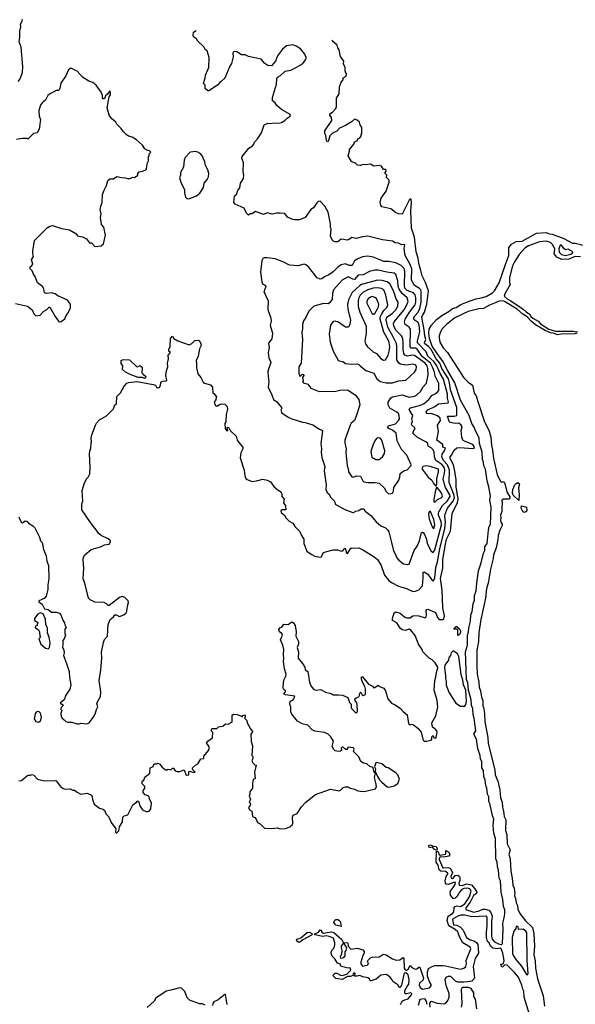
# Model space of a CAD drawing. Extents: x 1678431 to 1860718, y 384618 to 522882.
# Tile 143 of 256: x 1720723 to 1727016, y 504717 to 515865. Entities that reach past the tile are written whole.
import ezdxf

# ---------------------------------------------------------------- set-up
doc = ezdxf.new("R2010")
doc.units = 0

msp = doc.modelspace()

# ---------------------------------------------------------------- linework, layer by layer
at = {"layer": '0CON10XD'}
for points in [[(1720705, 515166), (1720727, 515195), (1720754, 515265), (1720758, 515335), (1720738, 515555), (1720716, 515615), (1720726, 515665), (1720724, 515735), (1720737, 515785), (1720732, 515815), (1720753, 515855), (1720750, 515865)], [(1725455, 509725), (1725481, 509875), (1725540, 510105), (1725547, 510175), (1725539, 510245), (1725542, 510265), (1725568, 510335), (1725634, 510415), (1725646, 510455), (1725640, 510490), (1725589, 510625), (1725591, 510765), (1725570, 510825), (1725523, 510875), (1725505, 510915), (1725507, 510945), (1725536, 510985), (1725544, 511014), (1725516, 511025), (1725514, 511055), (1725449, 511105), (1725467, 511203), (1725454, 511275), (1725488, 511325), (1725486, 511355), (1725455, 511381), (1725385, 511405), (1725335, 511401), (1725326, 511425), (1725345, 511449), (1725425, 511485), (1725465, 511517), (1725575, 511526), (1725580, 511535), (1725568, 511578), (1725567, 511625), (1725522, 511795), (1725485, 511859), (1725449, 511945), (1725415, 511993), (1725347, 512055), (1725325, 512105), (1725230, 512205), (1725229, 512225), (1725257, 512335), (1725249, 512405), (1725235, 512435), (1725192, 512465), (1725182, 512485), (1725197, 512513), (1725237, 512555), (1725256, 512595), (1725269, 512665), (1725272, 512785), (1725266, 512805), (1725252, 512822), (1725195, 512855), (1725160, 512915), (1725163, 513045), (1725142, 513102), (1725089, 513195), (1725077, 513273), (1725085, 513320), (1725053, 513317), (1725014, 513336), (1724975, 513340), (1724945, 513358), (1724832, 513372), (1724665, 513412), (1724605, 513406), (1724535, 513389), (1724485, 513399), (1724446, 513374), (1724425, 513368), (1724395, 513376), (1724365, 513378), (1724325, 513350), (1724291, 513351), (1724266, 513366), (1724244, 513415), (1724252, 513495), (1724243, 513513), (1724244, 513555), (1724216, 513685), (1724178, 513755), (1724125, 513809), (1724105, 513807), (1724087, 513793), (1724050, 513735), (1724021, 513715), (1723957, 513625), (1723893, 513597), (1723835, 513597), (1723815, 513602), (1723755, 513630), (1723725, 513670), (1723674, 513676), (1723634, 513676), (1723582, 513662), (1723525, 513677), (1723485, 513660), (1723395, 513692), (1723355, 513668), (1723335, 513667), (1723315, 513650), (1723293, 513673), (1723265, 513732), (1723165, 513777), (1723147, 513795), (1723155, 513870), (1723178, 513885), (1723195, 513930), (1723215, 513960), (1723224, 514015), (1723256, 514065), (1723263, 514105), (1723254, 514145), (1723258, 514245), (1723240, 514295), (1723241, 514315), (1723319, 514411), (1723360, 514435), (1723376, 514454), (1723383, 514477), (1723416, 514514), (1723463, 514585), (1723493, 514675), (1723535, 514693), (1723565, 514689), (1723605, 514696), (1723654, 514694), (1723689, 514701), (1723726, 514724), (1723751, 514749), (1723783, 514767), (1723792, 514778), (1723785, 514792), (1723689, 514849), (1723634, 514894), (1723618, 514925), (1723588, 514945), (1723587, 514985), (1723632, 515135), (1723636, 515195), (1723643, 515215), (1723677, 515233), (1723730, 515280), (1723795, 515294), (1723832, 515312), (1723925, 515366), (1723964, 515415), (1723968, 515435), (1723954, 515475), (1723902, 515535), (1723856, 515565), (1723815, 515580), (1723745, 515568), (1723698, 515532), (1723643, 515455), (1723620, 515395), (1723575, 515342), (1723535, 515347), (1723500, 515370), (1723458, 515418), (1723315, 515449), (1723275, 515466), (1723235, 515468), (1723181, 515501), (1723154, 515506), (1723145, 515502), (1723137, 515485), (1723140, 515445), (1723122, 515368), (1723102, 515338), (1723045, 515203), (1723005, 515163), (1722988, 515155), (1722962, 515125), (1722865, 515058), (1722855, 515058), (1722822, 515085), (1722822, 515122), (1722803, 515143), (1722823, 515205), (1722827, 515235), (1722866, 515325), (1722868, 515435), (1722845, 515512), (1722825, 515528), (1722809, 515559), (1722741, 515621), (1722726, 515646), (1722691, 515671), (1722686, 515685), (1722690, 515725), (1722723, 515741)], [(1724335, 508220), (1724379, 508219), (1724439, 508189), (1724460, 508135), (1724477, 508117), (1724477, 508077), (1724482, 508065), (1724524, 508024), (1724535, 508018), (1724545, 508022), (1724549, 508035), (1724546, 508106), (1724540, 508130), (1724522, 508155), (1724520, 508175), (1724533, 508187), (1724563, 508197), (1724572, 508215), (1724575, 508240), (1724585, 508250), (1724602, 508222), (1724615, 508212), (1724640, 508225), (1724640, 508285), (1724634, 508315), (1724604, 508365), (1724595, 508400), (1724594, 508426), (1724605, 508426), (1724675, 508342), (1724719, 508319), (1724735, 508302), (1724745, 508303), (1724785, 508330), (1724800, 508315), (1724846, 508296), (1724867, 508265), (1724893, 508175), (1724935, 508128), (1724975, 508109), (1725037, 508067), (1725065, 508034), (1725111, 507995), (1725127, 507895), (1725145, 507880), (1725165, 507890), (1725185, 507883), (1725234, 507844), (1725269, 507798), (1725289, 507719), (1725295, 507703), (1725305, 507698), (1725333, 507697), (1725383, 507707), (1725392, 507718), (1725392, 507745), (1725405, 507760), (1725413, 507733), (1725438, 507732), (1725442, 507738), (1725450, 507795), (1725447, 507815), (1725425, 507840), (1725412, 507842), (1725400, 507855), (1725390, 507905), (1725435, 507983), (1725459, 508085), (1725452, 508155), (1725419, 508275), (1725424, 508385), (1725438, 508425), (1725444, 508475), (1725460, 508525), (1725458, 508535), (1725428, 508585), (1725395, 508618), (1725362, 508635), (1725289, 508709), (1725280, 508735), (1725240, 508795), (1725201, 508891), (1725155, 508954), (1725135, 508963), (1725089, 508951), (1725055, 508955), (1725034, 508974), (1724995, 509035), (1724944, 509064), (1724944, 509085), (1724965, 509148), (1724985, 509160), (1725032, 509145), (1725085, 509100), (1725105, 509092), (1725145, 509094), (1725175, 509115), (1725195, 509119), (1725245, 509115), (1725315, 509094), (1725325, 509105), (1725331, 509125), (1725328, 509175), (1725335, 509186), (1725345, 509189), (1725425, 509155), (1725439, 509139), (1725457, 509095), (1725475, 509072), (1725515, 509072), (1725528, 509082), (1725536, 509115), (1725517, 509205), (1725507, 509405), (1725491, 509539), (1725514, 509655), (1725517, 509755), (1725546, 509926), (1725559, 509985), (1725604, 510075), (1725620, 510275), (1725680, 510400), (1725690, 510435), (1725666, 510575), (1725667, 510655), (1725653, 510755), (1725636, 510825), (1725600, 510895), (1725597, 510915), (1725615, 510936), (1725645, 510990), (1725675, 511016), (1725709, 511021), (1725855, 511011), (1725870, 511015), (1725875, 511025), (1725855, 511054), (1725768, 511088), (1725742, 511105), (1725729, 511139), (1725725, 511215), (1725735, 511255), (1725725, 511274), (1725695, 511297), (1725655, 511292), (1725599, 511305), (1725589, 511315), (1725568, 511375), (1725645, 511377), (1725674, 511385), (1725673, 511475), (1725603, 511675), (1725592, 511755), (1725578, 511798), (1725505, 511915), (1725482, 511975), (1725440, 512025), (1725385, 512131), (1725355, 512166), (1725325, 512182), (1725312, 512195), (1725309, 512205), (1725322, 512245), (1725311, 512285), (1725305, 512355), (1725279, 512495), (1725286, 512515), (1725307, 512555), (1725333, 512645), (1725352, 512795), (1725319, 512889), (1725282, 512965), (1725265, 513025), (1725244, 513105), (1725238, 513165), (1725213, 513235), (1725193, 513403), (1725160, 513505), (1725152, 513695), (1725162, 513795), (1725158, 513828), (1725155, 513836), (1725135, 513823), (1725055, 513664), (1725015, 513666), (1724978, 513682), (1724925, 513722), (1724826, 513746), (1724812, 513765), (1724804, 513794), (1724816, 513845), (1724872, 513925), (1724908, 514025), (1724906, 514046), (1724878, 514078), (1724882, 514105), (1724862, 514125), (1724862, 514135), (1724878, 514155), (1724875, 514160), (1724867, 514167), (1724845, 514170), (1724820, 514205), (1724793, 514213), (1724735, 514207), (1724695, 514230), (1724635, 514221), (1724615, 514226), (1724583, 514213), (1724548, 514218), (1724524, 514244), (1724495, 514250), (1724480, 514260), (1724442, 514325), (1724460, 514375), (1724458, 514395), (1724506, 514454), (1724517, 514483), (1724545, 514492), (1724555, 514520), (1724575, 514528), (1724590, 514545), (1724590, 514565), (1724600, 514575), (1724600, 514645), (1724580, 514675), (1724570, 514705), (1724545, 514727), (1724515, 514738), (1724487, 514713), (1724415, 514666), (1724344, 514636), (1724315, 514604), (1724265, 514578), (1724235, 514550), (1724222, 514495), (1724215, 514484), (1724205, 514481), (1724197, 514497), (1724189, 514555), (1724178, 514575), (1724179, 514605), (1724260, 514725), (1724256, 514756), (1724234, 514784), (1724235, 514800), (1724265, 514818), (1724300, 514855), (1724310, 514875), (1724313, 514975), (1724340, 515025), (1724346, 515104), (1724363, 515157), (1724387, 515183), (1724388, 515205), (1724422, 515225), (1724423, 515245), (1724410, 515285), (1724410, 515325), (1724390, 515365), (1724393, 515395), (1724356, 515446), (1724342, 515525), (1724327, 515545), (1724318, 515575), (1724259, 515629)], [(1720675, 512652), (1720813, 512623), (1720865, 512578), (1720883, 512535), (1720905, 512510), (1720955, 512520), (1720998, 512565), (1721025, 512578), (1721055, 512610), (1721065, 512610), (1721123, 512505), (1721161, 512451), (1721175, 512443), (1721194, 512446), (1721233, 512477), (1721250, 512515), (1721272, 512545), (1721298, 512602), (1721297, 512645), (1721265, 512690), (1721155, 512740), (1721125, 512762), (1721085, 512772), (1721025, 512763), (1721005, 512773), (1720998, 512818), (1720982, 512845), (1720954, 512864), (1720923, 512885), (1720898, 512958), (1720878, 512985), (1720863, 513023), (1720840, 513045), (1720840, 513065), (1720856, 513074), (1720870, 513095), (1720858, 513145), (1720880, 513185), (1720872, 513215), (1720873, 513245), (1720892, 513365), (1721035, 513508), (1721065, 513526), (1721095, 513534), (1721195, 513500), (1721287, 513487), (1721358, 513445), (1721379, 513419), (1721435, 513408), (1721480, 513385), (1721515, 513338), (1721535, 513338), (1721575, 513297), (1721645, 513304), (1721672, 513328), (1721694, 513425), (1721676, 513515), (1721648, 513545), (1721637, 513625), (1721647, 513665), (1721636, 513714), (1721644, 513765), (1721656, 513795), (1721661, 513885), (1721678, 513935), (1721707, 513987), (1721722, 514045), (1721745, 514062), (1721787, 514063), (1721825, 514088), (1721875, 514077), (1721916, 514076), (1721945, 514068), (1721973, 514067), (1722005, 514080), (1722025, 514078), (1722060, 514105), (1722062, 514125), (1722075, 514142), (1722115, 514150), (1722150, 514165), (1722160, 514175), (1722168, 514235), (1722183, 514267), (1722182, 514315), (1722190, 514325), (1722190, 514345), (1722210, 514365), (1722195, 514380), (1722173, 514383), (1722142, 514402), (1722113, 514443), (1722046, 514506), (1721996, 514536), (1721955, 514546), (1721930, 514565), (1721900, 514595), (1721874, 514634), (1721825, 514682), (1721812, 514705), (1721765, 514742), (1721735, 514782), (1721712, 514865), (1721737, 514993), (1721751, 515015), (1721752, 515035), (1721745, 515058), (1721718, 515022), (1721696, 515004), (1721685, 514967), (1721669, 514969), (1721661, 514981), (1721660, 515005), (1721647, 515045), (1721588, 515125), (1721552, 515155), (1721505, 515168), (1721434, 515214), (1721375, 515283), (1721355, 515288), (1721312, 515312), (1721295, 515312), (1721275, 515298), (1721245, 515228), (1721188, 515145), (1721176, 515084), (1721165, 515062), (1721135, 515063), (1721059, 515021), (1721042, 515005), (1721016, 514954), (1720978, 514925), (1720960, 514895), (1720940, 514835), (1720944, 514774), (1720960, 514735), (1720943, 514625), (1720922, 514585), (1720880, 514575), (1720815, 514512), (1720805, 514520), (1720755, 514520), (1720685, 514508)], [(1722618, 513838), (1722645, 513841), (1722725, 513870), (1722765, 513901), (1722806, 513965), (1722813, 514015), (1722846, 514055), (1722860, 514085), (1722864, 514125), (1722854, 514165), (1722826, 514215), (1722819, 514259), (1722804, 514285), (1722795, 514318), (1722775, 514343), (1722740, 514365), (1722713, 514373), (1722655, 514363), (1722596, 514304), (1722584, 514276), (1722579, 514195), (1722544, 514135), (1722543, 514105), (1722534, 514076), (1722547, 514025), (1722589, 513939), (1722588, 513905), (1722600, 513855), (1722618, 513838)], [(1725675, 505935), (1725655, 505919), (1725635, 505913), (1725601, 505951), (1725600, 505990), (1725655, 506075), (1725659, 506095), (1725636, 506096), (1725575, 506075), (1725555, 506079), (1725545, 506089), (1725541, 506115), (1725553, 506165), (1725574, 506195), (1725573, 506203), (1725545, 506219), (1725493, 506223), (1725475, 506240), (1725462, 506292), (1725442, 506325), (1725444, 506446), (1725455, 506450), (1725463, 506443), (1725474, 506414), (1725485, 506407), (1725544, 506416), (1725551, 506425), (1725551, 506459), (1725585, 506438), (1725595, 506415), (1725585, 506396), (1725525, 506382), (1725485, 506388), (1725475, 506372), (1725475, 506355), (1725515, 506264), (1725525, 506261), (1725575, 506267), (1725595, 506258), (1725611, 506241), (1725625, 506205), (1725606, 506165), (1725611, 506145), (1725625, 506142), (1725635, 506148), (1725655, 506177), (1725685, 506179), (1725705, 506166), (1725710, 506155), (1725708, 506118), (1725695, 506085), (1725702, 506065), (1725739, 506061), (1725785, 506083), (1725840, 506070), (1725879, 506025), (1725899, 505985), (1725898, 505972), (1725862, 505948), (1725826, 505874), (1725775, 505810), (1725775, 505790), (1725865, 505759), (1725929, 505775), (1725967, 505793), (1725995, 505795), (1726035, 505783), (1726058, 505758), (1726075, 505715), (1726066, 505655), (1726067, 505487), (1726074, 505454), (1726099, 505425), (1726145, 505401), (1726175, 505393), (1726185, 505395), (1726192, 505408), (1726198, 505565), (1726195, 505635), (1726212, 505695), (1726217, 505743), (1726216, 505786), (1726201, 505825), (1726195, 505905), (1726176, 505985), (1726169, 506115), (1726154, 506144), (1726146, 506235), (1726133, 506275), (1726132, 506325), (1726117, 506365), (1726114, 506595), (1726095, 506655), (1726087, 506745), (1726095, 506815), (1726078, 506855), (1726049, 506989), (1726037, 507015), (1726035, 507065), (1726023, 507095), (1726013, 507165), (1726001, 507195), (1725996, 507256), (1725981, 507295), (1725975, 507365), (1725958, 507395), (1725956, 507465), (1725942, 507492), (1725937, 507535), (1725911, 507615), (1725898, 507718), (1725867, 507775), (1725891, 507815), (1725872, 507955), (1725860, 507995), (1725855, 508065), (1725842, 508102), (1725838, 508165), (1725807, 508275), (1725799, 508355), (1725784, 508395), (1725772, 508708), (1725794, 508785), (1725796, 508895), (1725808, 508935), (1725809, 508981), (1725828, 509055), (1725833, 509127), (1725847, 509165), (1725860, 509250), (1725876, 509294), (1725873, 509347), (1725895, 509399), (1725900, 509485), (1725921, 509625), (1725951, 509715), (1725977, 509825), (1725991, 509855), (1725992, 509898), (1726016, 509934), (1726032, 510085), (1726039, 510125), (1726054, 510155), (1726063, 510345), (1726048, 510422), (1726054, 510475), (1726037, 510577), (1726018, 510645), (1725998, 510775), (1725979, 510815), (1725977, 510855), (1725964, 510885), (1725960, 510970), (1725932, 511065), (1725927, 511125), (1725880, 511220), (1725871, 511251), (1725843, 511293), (1725813, 511385), (1725717, 511557), (1725652, 511755), (1725567, 511895), (1725520, 511990), (1725450, 512085), (1725395, 512170), (1725366, 512255), (1725358, 512315), (1725361, 512359), (1725387, 512405), (1725445, 512470), (1725503, 512517), (1725586, 512564), (1725627, 512595), (1725665, 512605), (1725719, 512641), (1725813, 512677), (1725895, 512705), (1725935, 512710), (1726005, 512730), (1726079, 512771), (1726102, 512795), (1726153, 512885), (1726228, 513105), (1726265, 513195), (1726264, 513285), (1726292, 513325), (1726345, 513353), (1726413, 513357), (1726575, 513449), (1726685, 513455), (1726725, 513439), (1726755, 513438), (1726885, 513388), (1726985, 513336), (1727015, 513335), (1727105, 513311)], [(1727075, 513181), (1727015, 513184), (1726944, 513154), (1726865, 513148), (1726805, 513175), (1726776, 513215), (1726785, 513265), (1726762, 513315), (1726735, 513341), (1726685, 513359), (1726612, 513348), (1726485, 513305), (1726445, 513276), (1726382, 513208), (1726327, 513125), (1726304, 513076), (1726272, 512945), (1726271, 512891), (1726279, 512865), (1726219, 512761), (1726211, 512735), (1726245, 512705), (1726285, 512683), (1726425, 512589), (1726465, 512552), (1726502, 512532), (1726514, 512505), (1726534, 512484), (1726595, 512450), (1726621, 512421), (1726715, 512361), (1726790, 512340), (1726989, 512339), (1727041, 512331)], [(1726905, 513193), (1726965, 513209), (1726986, 513224), (1726987, 513237), (1726935, 513267), (1726905, 513260), (1726885, 513274), (1726865, 513309), (1726855, 513315), (1726845, 513311), (1726830, 513270), (1726833, 513233), (1726858, 513205), (1726905, 513193)], [(1725115, 509696), (1725135, 509700), (1725190, 509855), (1725224, 509905), (1725252, 509965), (1725275, 510060), (1725285, 510061), (1725295, 510054), (1725309, 510035), (1725330, 509985), (1725339, 509935), (1725385, 509849), (1725405, 509834), (1725425, 509861), (1725499, 510145), (1725496, 510185), (1725468, 510255), (1725466, 510285), (1725510, 510365), (1725565, 510415), (1725597, 510465), (1725594, 510485), (1725545, 510569), (1725529, 510619), (1725521, 510665), (1725534, 510726), (1725538, 510765), (1725529, 510799), (1725505, 510829), (1725435, 510875), (1725422, 510915), (1725418, 510968), (1725407, 510995), (1725385, 511016), (1725349, 511035), (1725344, 511065), (1725324, 511085), (1725227, 511135), (1725177, 511185), (1725183, 511207), (1725204, 511235), (1725200, 511245), (1725163, 511275), (1725162, 511288), (1725172, 511315), (1725163, 511345), (1725175, 511385), (1725140, 511435), (1725135, 511455), (1725151, 511469), (1725251, 511495), (1725305, 511520), (1725357, 511565), (1725392, 511608), (1725445, 511636), (1725472, 511665), (1725471, 511745), (1725428, 511828), (1725422, 511875), (1725404, 511924), (1725376, 511975), (1725283, 512053), (1725226, 512136), (1725205, 512146), (1725157, 512147), (1725145, 512161), (1725151, 512361), (1725135, 512385), (1725090, 512415), (1725081, 512445), (1725090, 512475), (1725137, 512553), (1725201, 512635), (1725209, 512665), (1725209, 512715), (1725201, 512751), (1725185, 512772), (1725110, 512800), (1725087, 512825), (1725080, 512855), (1725084, 513015), (1725077, 513047), (1725045, 513080), (1724985, 513112), (1724905, 513126), (1724847, 513127), (1724783, 513153), (1724727, 513175), (1724667, 513187), (1724605, 513180), (1724551, 513159), (1724515, 513134), (1724490, 513080), (1724453, 513083), (1724415, 513099), (1724365, 513091), (1724325, 513062), (1724275, 513009), (1724225, 512975), (1724175, 512955), (1724145, 512930), (1724125, 512927), (1724091, 512941), (1723995, 513066), (1723965, 513091), (1723945, 513096), (1723875, 513076), (1723784, 513086), (1723762, 513092), (1723715, 513121), (1723615, 513157), (1723525, 513170), (1723492, 513168), (1723475, 513162), (1723465, 513140), (1723450, 513005), (1723464, 512895), (1723474, 512874), (1723507, 512857), (1723511, 512845), (1723489, 512785), (1723501, 512765), (1723509, 512735), (1723539, 512685), (1723532, 512582), (1723568, 512485), (1723570, 512450), (1723559, 512405), (1723586, 512315), (1723578, 512252), (1723542, 512202), (1723550, 512155), (1723536, 512095), (1723546, 512036), (1723566, 511985), (1723534, 511885), (1723536, 511825), (1723546, 511765), (1723536, 511705), (1723579, 511619), (1723596, 511565), (1723635, 511539), (1723689, 511475), (1723691, 511465), (1723680, 511445), (1723693, 511415), (1723765, 511364), (1723805, 511344), (1723925, 511309), (1723956, 511306), (1724045, 511278), (1724117, 511227), (1724145, 511216), (1724151, 511205), (1724134, 511065), (1724143, 511005), (1724138, 510965), (1724147, 510907), (1724178, 510805), (1724173, 510757), (1724193, 510597), (1724192, 510545), (1724205, 510512), (1724225, 510498), (1724247, 510455), (1724288, 510415), (1724295, 510378), (1724405, 510321), (1724495, 510284), (1724505, 510284), (1724530, 510300), (1724565, 510307), (1724590, 510325), (1724620, 510325), (1724635, 510302), (1724700, 510250), (1724761, 510181), (1724815, 510134), (1724865, 510113), (1724893, 510085), (1724904, 510065), (1724934, 509946), (1724955, 509853), (1724981, 509811), (1724995, 509773), (1725016, 509745), (1725070, 509705), (1725115, 509696)], [(1724915, 510497), (1724945, 510503), (1724958, 510525), (1724960, 510570), (1725017, 510653), (1725027, 510685), (1725031, 510725), (1725075, 510756), (1725110, 510770), (1725153, 510815), (1725156, 510825), (1725106, 510936), (1725047, 510997), (1724998, 511095), (1724987, 511185), (1724947, 511217), (1724904, 511235), (1724890, 511255), (1724902, 511268), (1724980, 511290), (1725015, 511325), (1725024, 511345), (1725022, 511385), (1725014, 511405), (1724995, 511422), (1724915, 511465), (1724895, 511505), (1724896, 511535), (1724927, 511583), (1724945, 511596), (1725055, 511616), (1725135, 511592), (1725195, 511603), (1725219, 511615), (1725262, 511655), (1725293, 511707), (1725332, 511748), (1725348, 511845), (1725346, 511914), (1725337, 511945), (1725316, 511975), (1725195, 512063), (1725166, 512066), (1725115, 512055), (1725085, 512065), (1725074, 512085), (1725065, 512135), (1725068, 512225), (1725060, 512265), (1725046, 512286), (1724987, 512345), (1724959, 512395), (1724958, 512425), (1724965, 512445), (1725074, 512575), (1725105, 512628), (1725122, 512675), (1725112, 512715), (1725055, 512766), (1725022, 512815), (1725011, 512845), (1725007, 512907), (1724985, 512979), (1724966, 512996), (1724883, 513005), (1724785, 513028), (1724745, 513030), (1724686, 513014), (1724615, 512976), (1724555, 512972), (1724515, 512925), (1724495, 512927), (1724445, 512952), (1724376, 512915), (1724278, 512805), (1724265, 512765), (1724261, 512695), (1724232, 512658), (1724215, 512648), (1724165, 512652), (1724055, 512621), (1723998, 512565), (1723965, 512492), (1723939, 512455), (1723927, 512415), (1723927, 512365), (1723918, 512325), (1723926, 512245), (1723918, 512112), (1723910, 511975), (1723886, 511935), (1723884, 511864), (1723895, 511830), (1723908, 511832), (1723925, 511850), (1723937, 511847), (1723942, 511835), (1723928, 511812), (1723932, 511775), (1723928, 511765), (1723938, 511755), (1723985, 511740), (1724021, 511691), (1724115, 511654), (1724305, 511658), (1724365, 511673), (1724445, 511669), (1724525, 511614), (1724566, 511565), (1724576, 511505), (1724535, 511374), (1724514, 511325), (1724478, 511295), (1724466, 511275), (1724407, 511105), (1724406, 511075), (1724420, 511005), (1724418, 510965), (1724433, 510813), (1724444, 510785), (1724449, 510745), (1724485, 510690), (1724505, 510687), (1724535, 510701), (1724584, 510696), (1724608, 510645), (1724622, 510632), (1724665, 510624), (1724745, 510626), (1724795, 510619), (1724852, 510565), (1724875, 510523), (1724895, 510502), (1724915, 510497)], [(1724874, 511754), (1724945, 511754), (1725015, 511777), (1725095, 511783), (1725194, 511875), (1725213, 511905), (1725219, 511935), (1725209, 511955), (1725185, 511966), (1725095, 511955), (1725038, 511965), (1725017, 511977), (1724993, 512015), (1724994, 512165), (1724989, 512199), (1724958, 512268), (1724891, 512385), (1724872, 512465), (1724877, 512485), (1724891, 512505), (1724945, 512542), (1724988, 512582), (1725007, 512625), (1725008, 512665), (1724986, 512706), (1724958, 512795), (1724916, 512875), (1724885, 512895), (1724829, 512911), (1724775, 512915), (1724594, 512865), (1724575, 512855), (1724488, 512775), (1724447, 512693), (1724434, 512645), (1724440, 512585), (1724468, 512465), (1724463, 512415), (1724446, 512385), (1724415, 512384), (1724335, 512439), (1724295, 512453), (1724274, 512446), (1724242, 512405), (1724229, 512305), (1724240, 512215), (1724273, 512113), (1724330, 512010), (1724341, 512001), (1724382, 511995), (1724415, 511971), (1724476, 511964), (1724545, 511968), (1724565, 511961), (1724581, 511945), (1724645, 511894), (1724734, 511864), (1724769, 511799), (1724805, 511767), (1724874, 511754)], [(1724845, 512011), (1724865, 512012), (1724895, 512065), (1724913, 512127), (1724917, 512165), (1724905, 512225), (1724848, 512325), (1724805, 512475), (1724807, 512495), (1724822, 512528), (1724849, 512571), (1724881, 512605), (1724891, 512635), (1724869, 512745), (1724846, 512805), (1724821, 512821), (1724775, 512828), (1724725, 512824), (1724665, 512808), (1724608, 512775), (1724581, 512745), (1724564, 512715), (1724555, 512685), (1724556, 512616), (1724575, 512555), (1724646, 512395), (1724647, 512315), (1724633, 512225), (1724641, 512195), (1724661, 512161), (1724725, 512106), (1724765, 512087), (1724815, 512027), (1724845, 512011)], [(1724725, 512529), (1724735, 512529), (1724745, 512537), (1724775, 512590), (1724786, 512615), (1724790, 512645), (1724765, 512708), (1724745, 512721), (1724715, 512729), (1724695, 512723), (1724671, 512705), (1724655, 512676), (1724654, 512655), (1724711, 512541), (1724725, 512529)], [(1727035, 512315), (1727012, 512308), (1726855, 512305), (1726815, 512297), (1726767, 512317), (1726735, 512318), (1726675, 512346), (1726565, 512411), (1726515, 512452), (1726470, 512500), (1726422, 512532), (1726358, 512588), (1726215, 512675), (1726195, 512681), (1726155, 512676), (1726099, 512655), (1726045, 512634), (1725975, 512594), (1725925, 512590), (1725801, 512559), (1725652, 512488), (1725557, 512415), (1725507, 512365), (1725488, 512332), (1725475, 512285), (1725473, 512263), (1725483, 512215), (1725521, 512151), (1725568, 512095), (1725755, 511808), (1725802, 511762), (1725853, 511725), (1725872, 511635), (1725893, 511605), (1725909, 511555), (1725984, 511324), (1726039, 511205), (1726060, 511140), (1726065, 511045), (1726079, 510995), (1726090, 510895), (1726132, 510715), (1726165, 510643), (1726175, 510634), (1726205, 510634), (1726213, 510623), (1726245, 510513), (1726275, 510463), (1726273, 510445), (1726263, 510435), (1726202, 510438), (1726183, 510425), (1726188, 510385), (1726182, 510345), (1726184, 510295), (1726169, 510255), (1726173, 510225), (1726167, 510195), (1726171, 510175), (1726188, 510155), (1726188, 510138), (1726161, 510085), (1726144, 510026), (1726140, 509980), (1726118, 509885), (1726090, 509805), (1726087, 509765), (1726054, 509645), (1726030, 509485), (1726009, 509425), (1725998, 509315), (1725947, 509073), (1725925, 508925), (1725920, 508825), (1725902, 508728), (1725902, 508545), (1725906, 508455), (1725924, 508365), (1725927, 508307), (1725942, 508265), (1725952, 508195), (1725968, 508155), (1725967, 508095), (1725979, 508065), (1725989, 508005), (1725993, 507915), (1726026, 507737), (1726030, 507670), (1726103, 507373), (1726110, 507315), (1726137, 507245), (1726162, 507145), (1726170, 507055), (1726187, 507007), (1726190, 506950), (1726204, 506905), (1726211, 506845), (1726230, 506805), (1726227, 506685), (1726239, 506635), (1726246, 506535), (1726277, 506467), (1726263, 506415), (1726279, 506365), (1726285, 506225), (1726301, 506145), (1726310, 506065), (1726323, 506033), (1726331, 505975), (1726329, 505945), (1726340, 505915), (1726346, 505865), (1726360, 505835), (1726364, 505795), (1726388, 505745), (1726453, 505663), (1726531, 505585), (1726548, 505515), (1726554, 505374), (1726547, 505277), (1726560, 505210), (1726567, 505127), (1726588, 505005), (1726652, 504815), (1726667, 504697)], [(1720715, 510238), (1720723, 510205), (1720745, 510172), (1720755, 510168), (1720785, 510192), (1720805, 510188), (1720824, 510164), (1720870, 510135), (1720895, 510110), (1720948, 510005), (1720960, 509965), (1720978, 509945), (1720992, 509865), (1721022, 509795), (1721030, 509735), (1721048, 509685), (1721052, 509535), (1721040, 509465), (1721040, 509415), (1721022, 509338), (1720999, 509311), (1720940, 509285), (1720940, 509275), (1720976, 509246), (1721003, 509193), (1721046, 509186), (1721085, 509158), (1721135, 509156), (1721172, 509145), (1721190, 509125), (1721212, 509065), (1721232, 509035), (1721233, 509015), (1721248, 508985), (1721233, 508963), (1721233, 508917), (1721240, 508895), (1721226, 508854), (1721210, 508835), (1721213, 508795), (1721208, 508755), (1721222, 508732), (1721228, 508695), (1721220, 508665), (1721254, 508574), (1721283, 508485), (1721287, 508417), (1721301, 508335), (1721290, 508285), (1721237, 508205), (1721236, 508184), (1721228, 508165), (1721183, 508127), (1721220, 508105), (1721195, 508080), (1721190, 508065), (1721190, 508055), (1721200, 508045), (1721188, 508015), (1721193, 507973), (1721215, 507940), (1721228, 507938), (1721245, 507920), (1721265, 507912), (1721315, 507910), (1721375, 507892), (1721395, 507892), (1721415, 507902), (1721483, 507893), (1721508, 507905), (1721557, 507963), (1721577, 508003), (1721591, 508055), (1721608, 508085), (1721596, 508125), (1721638, 508202), (1721642, 508255), (1721622, 508385), (1721641, 508505), (1721652, 508635), (1721651, 508705), (1721671, 508815), (1721684, 508846), (1721716, 508884), (1721724, 509016), (1721748, 509075), (1721786, 509104), (1721800, 509125), (1721815, 509128), (1721855, 509107), (1721902, 509128), (1721929, 509151), (1721936, 509164), (1721943, 509225), (1721956, 509265), (1721950, 509285), (1721929, 509309), (1721913, 509323), (1721885, 509334), (1721855, 509324), (1721735, 509233), (1721724, 509234), (1721705, 509252), (1721680, 509265), (1721575, 509271), (1721520, 509295), (1721501, 509315), (1721460, 509485), (1721440, 509535), (1721449, 509655), (1721441, 509755), (1721445, 509780), (1721462, 509805), (1721532, 509868), (1721640, 509895), (1721685, 509918), (1721735, 509928), (1721752, 509955), (1721750, 509965), (1721726, 509986), (1721646, 510026), (1721624, 510044), (1721525, 510172), (1721428, 510315), (1721428, 510385), (1721438, 510415), (1721432, 510535), (1721458, 510622), (1721485, 510670), (1721500, 510685), (1721516, 510724), (1721522, 510795), (1721513, 510955), (1721520, 510995), (1721530, 511005), (1721532, 511075), (1721538, 511085), (1721532, 511125), (1721540, 511165), (1721582, 511275), (1721592, 511295), (1721628, 511335), (1721705, 511378), (1721785, 511460), (1721800, 511505), (1721820, 511515), (1721823, 511597), (1721868, 511642), (1721882, 511678), (1721900, 511695), (1721900, 511705), (1721935, 511748), (1721955, 511758), (1722055, 511768), (1722236, 511736), (1722260, 511725), (1722274, 511704), (1722285, 511698), (1722305, 511702), (1722318, 511725), (1722320, 511755), (1722327, 511763), (1722345, 511771), (1722380, 511775), (1722388, 511785), (1722379, 511835), (1722385, 511890), (1722402, 511935), (1722398, 511975), (1722410, 512025), (1722404, 512066), (1722430, 512095), (1722413, 512113), (1722412, 512135), (1722429, 512161), (1722432, 512255), (1722455, 512280), (1722470, 512255), (1722515, 512228), (1722644, 512184), (1722673, 512197), (1722708, 512232), (1722745, 512238), (1722759, 512229), (1722776, 512196), (1722778, 512175), (1722761, 512139), (1722744, 512055), (1722720, 512005), (1722726, 511974), (1722724, 511925), (1722739, 511855), (1722773, 511815), (1722801, 511761), (1722818, 511748), (1722885, 511732), (1722907, 511705), (1722912, 511635), (1722922, 511632), (1722952, 511595), (1722940, 511555), (1722926, 511535), (1722928, 511518), (1722944, 511494), (1722955, 511490), (1722995, 511513), (1723025, 511517), (1723045, 511512), (1723072, 511485), (1723077, 511457), (1723063, 511393), (1723059, 511311), (1723048, 511292), (1723049, 511235), (1723065, 511213), (1723075, 511210), (1723080, 511215), (1723073, 511247), (1723085, 511250), (1723095, 511240), (1723111, 511211), (1723175, 511150), (1723188, 511105), (1723206, 511076), (1723252, 511025), (1723252, 511005), (1723228, 510962), (1723220, 510905), (1723267, 510765), (1723274, 510704), (1723285, 510670), (1723298, 510658), (1723355, 510638), (1723406, 510644), (1723475, 510662), (1723525, 510652), (1723563, 510633), (1723601, 510581), (1723654, 510534), (1723665, 510532), (1723680, 510520), (1723691, 510495), (1723692, 510465), (1723718, 510435), (1723710, 510395), (1723732, 510362), (1723737, 510315), (1723694, 510316), (1723680, 510305), (1723683, 510285), (1723725, 510252), (1723738, 510225), (1723776, 510186), (1723816, 510166), (1723838, 510125), (1723895, 510072), (1723914, 510024), (1723943, 509985), (1723943, 509935), (1723977, 509847), (1724025, 509812), (1724065, 509792), (1724125, 509778), (1724140, 509785), (1724162, 509828), (1724185, 509841), (1724275, 509864), (1724325, 509862), (1724365, 509848), (1724382, 509852), (1724405, 509881), (1724415, 509872), (1724425, 509828), (1724435, 509821), (1724475, 509880), (1724485, 509883), (1724565, 509884), (1724618, 509858), (1724739, 509785), (1724776, 509755), (1724816, 509686), (1724856, 509575), (1724905, 509514), (1724935, 509492), (1725015, 509453), (1725105, 509426), (1725175, 509390), (1725205, 509393), (1725245, 509411), (1725284, 509455), (1725293, 509545), (1725291, 509595), (1725294, 509606), (1725305, 509614), (1725345, 509587), (1725395, 509517), (1725405, 509513), (1725415, 509518), (1725425, 509545), (1725437, 509663), (1725455, 509725)], [(1722135, 511804), (1722114, 511814), (1722065, 511813), (1721975, 511846), (1721923, 511873), (1721888, 511905), (1721892, 511945), (1721873, 511973), (1721874, 512006), (1721895, 512018), (1721965, 512012), (1722045, 511938), (1722056, 511934), (1722085, 511950), (1722099, 511939), (1722112, 511922), (1722108, 511868), (1722120, 511850), (1722152, 511825), (1722149, 511811), (1722135, 511804)], [(1724795, 510884), (1724832, 510915), (1724856, 510955), (1724859, 510985), (1724823, 511105), (1724805, 511126), (1724785, 511131), (1724768, 511125), (1724752, 511108), (1724730, 511065), (1724701, 510975), (1724712, 510912), (1724755, 510886), (1724795, 510884)], [(1725435, 510582), (1725447, 510603), (1725446, 510665), (1725467, 510745), (1725465, 510775), (1725374, 510806), (1725325, 510812), (1725290, 510805), (1725278, 510785), (1725280, 510775), (1725350, 510685), (1725390, 510650), (1725409, 510615), (1725435, 510582)], [(1725425, 510402), (1725456, 510434), (1725505, 510455), (1725512, 510475), (1725495, 510513), (1725455, 510563), (1725445, 510568), (1725431, 510535), (1725413, 510435), (1725415, 510410), (1725425, 510402)], [(1726375, 510422), (1726313, 510483), (1726304, 510505), (1726310, 510545), (1726333, 510597), (1726345, 510615), (1726365, 510624), (1726380, 510615), (1726384, 510605), (1726374, 510565), (1726382, 510485), (1726375, 510422)], [(1726435, 510286), (1726421, 510295), (1726404, 510335), (1726405, 510360), (1726465, 510345), (1726467, 510307), (1726455, 510291), (1726435, 510286)], [(1725415, 510104), (1725426, 510146), (1725415, 510205), (1725375, 510297), (1725365, 510298), (1725356, 510284), (1725353, 510265), (1725359, 510215), (1725395, 510124), (1725405, 510108), (1725415, 510104)], [(1721045, 508742), (1721062, 508758), (1721069, 508805), (1721057, 508875), (1721037, 508923), (1721036, 508975), (1721018, 509018), (1721016, 509076), (1720989, 509139), (1720955, 509150), (1720930, 509135), (1720890, 509085), (1720890, 509065), (1720900, 509055), (1720930, 509045), (1720928, 509032), (1720920, 509025), (1720920, 509005), (1720902, 508998), (1720900, 508985), (1720936, 508956), (1720946, 508936), (1720950, 508885), (1720958, 508875), (1720940, 508855), (1720963, 508795), (1721015, 508750), (1721045, 508742)], [(1720712, 507248), (1720745, 507250), (1720815, 507310), (1720845, 507310), (1720865, 507318), (1720883, 507313), (1720925, 507268), (1721005, 507247), (1721125, 507252), (1721135, 507248), (1721185, 507182), (1721215, 507162), (1721245, 507152), (1721295, 507158), (1721325, 507140), (1721345, 507142), (1721375, 507118), (1721415, 507097), (1721489, 507109), (1721536, 507086), (1721543, 507067), (1721547, 507035), (1721567, 506985), (1721625, 506937), (1721665, 506928), (1721682, 506915), (1721698, 506875), (1721728, 506845), (1721753, 506795), (1721758, 506775), (1721812, 506705), (1721808, 506668), (1721815, 506660), (1721825, 506660), (1721845, 506680), (1721852, 506728), (1721889, 506785), (1721890, 506835), (1721905, 506850), (1721946, 506864), (1722003, 506975), (1722046, 507004), (1722055, 507018), (1722068, 507018), (1722086, 506956), (1722115, 506920), (1722155, 506901), (1722175, 506900), (1722188, 506905), (1722208, 506932), (1722216, 506996), (1722192, 507045), (1722190, 507065), (1722177, 507077), (1722145, 507088), (1722122, 507115), (1722120, 507135), (1722140, 507165), (1722140, 507185), (1722112, 507215), (1722110, 507235), (1722112, 507245), (1722128, 507255), (1722140, 507290), (1722198, 507335), (1722200, 507395), (1722235, 507410), (1722245, 507440), (1722275, 507440), (1722285, 507448), (1722305, 507438), (1722335, 507402), (1722375, 507370), (1722397, 507373), (1722405, 507380), (1722435, 507372), (1722455, 507390), (1722465, 507390), (1722485, 507362), (1722505, 507353), (1722535, 507352), (1722585, 507370), (1722605, 507320), (1722615, 507312), (1722640, 507315), (1722638, 507345), (1722645, 507358), (1722695, 507340), (1722710, 507345), (1722683, 507373), (1722680, 507395), (1722714, 507426), (1722739, 507441), (1722774, 507496), (1722808, 507502), (1722810, 507525), (1722861, 507589), (1722870, 507615), (1722868, 507635), (1722840, 507675), (1722854, 507696), (1722907, 507733), (1722910, 507795), (1722892, 507815), (1722900, 507835), (1722905, 507840), (1722955, 507840), (1722975, 507860), (1723025, 507868), (1723055, 507892), (1723085, 507890), (1723125, 507910), (1723130, 507915), (1723128, 507992), (1723145, 508002), (1723185, 507997), (1723235, 507980), (1723245, 507970), (1723252, 507988), (1723270, 507995), (1723278, 507985), (1723277, 507963), (1723270, 507955), (1723295, 507930), (1723300, 507905), (1723336, 507836), (1723360, 507805), (1723357, 507793), (1723340, 507775), (1723344, 507694), (1723358, 507645), (1723352, 507535), (1723362, 507522), (1723362, 507505), (1723352, 507475), (1723365, 507450), (1723385, 507430), (1723400, 507425), (1723382, 507345), (1723390, 507275), (1723368, 507262), (1723358, 507225), (1723360, 507165), (1723328, 507122), (1723330, 507095), (1723323, 507075), (1723338, 507035), (1723322, 507005), (1723335, 506990), (1723338, 506975), (1723313, 506945), (1723325, 506920), (1723352, 506902), (1723360, 506845), (1723385, 506832), (1723402, 506815), (1723417, 506777), (1723445, 506760), (1723495, 506713), (1723575, 506709), (1723644, 506716), (1723675, 506704), (1723735, 506708), (1723783, 506727), (1723809, 506751), (1723816, 506766), (1723813, 506837), (1723820, 506860), (1723865, 506876), (1723915, 506952), (1723964, 507006), (1724075, 507093), (1724245, 507154), (1724340, 507135), (1724355, 507142), (1724385, 507173), (1724415, 507181), (1724445, 507180), (1724466, 507166), (1724514, 507154), (1724554, 507134), (1724615, 507125), (1724645, 507129), (1724753, 507157), (1724765, 507185), (1724755, 507224), (1724740, 507285), (1724752, 507332), (1724733, 507355), (1724727, 507397), (1724689, 507409), (1724655, 507438), (1724618, 507448), (1724587, 507467), (1724565, 507520), (1724505, 507580), (1724510, 507605), (1724505, 507620), (1724445, 507630), (1724425, 507600), (1724405, 507608), (1724385, 507628), (1724375, 507628), (1724363, 507617), (1724368, 507592), (1724358, 507582), (1724335, 507580), (1724298, 507588), (1724282, 507602), (1724262, 507635), (1724277, 507697), (1724247, 507745), (1724216, 507775), (1724175, 507794), (1724065, 507810), (1724035, 507826), (1723985, 507876), (1723922, 507892), (1723871, 507921), (1723805, 508002), (1723795, 508030), (1723794, 508085), (1723784, 508115), (1723785, 508150), (1723815, 508161), (1723829, 508175), (1723838, 508205), (1723735, 508220), (1723718, 508228), (1723713, 508235), (1723732, 508255), (1723732, 508265), (1723715, 508280), (1723709, 508295), (1723711, 508359), (1723718, 508395), (1723737, 508433), (1723740, 508455), (1723722, 508515), (1723712, 508598), (1723716, 508635), (1723710, 508675), (1723713, 508735), (1723702, 508785), (1723678, 508845), (1723700, 508895), (1723692, 508915), (1723666, 508936), (1723659, 508961), (1723671, 508979), (1723693, 508987), (1723715, 509020), (1723765, 509018), (1723805, 509047), (1723826, 509036), (1723843, 509005), (1723853, 508935), (1723850, 508885), (1723879, 508825), (1723879, 508795), (1723866, 508755), (1723879, 508705), (1723876, 508636), (1723927, 508577), (1723951, 508535), (1723958, 508505), (1723988, 508485), (1724004, 508365), (1724022, 508322), (1724050, 508285), (1724065, 508276), (1724085, 508274), (1724135, 508283), (1724185, 508250), (1724250, 508235), (1724275, 508220), (1724335, 508220)], [(1725685, 508891), (1725685, 508956), (1725673, 508963), (1725640, 508965), (1725665, 508996), (1725675, 508994), (1725705, 508968), (1725717, 508945), (1725716, 508925), (1725705, 508905), (1725685, 508891)], [(1725765, 508091), (1725777, 508113), (1725782, 508145), (1725776, 508275), (1725749, 508335), (1725744, 508386), (1725722, 508452), (1725697, 508655), (1725681, 508685), (1725632, 508718), (1725610, 508695), (1725601, 508665), (1725584, 508645), (1725580, 508615), (1725540, 508555), (1725533, 508535), (1725546, 508435), (1725544, 508406), (1725552, 508375), (1725552, 508332), (1725586, 508245), (1725661, 508125), (1725715, 508093), (1725765, 508091)], [(1720935, 507910), (1720957, 507925), (1720970, 507965), (1720959, 508015), (1720945, 508030), (1720926, 508034), (1720908, 508025), (1720898, 508005), (1720888, 507948), (1720905, 507920), (1720935, 507910)], [(1724905, 507175), (1724965, 507189), (1725005, 507217), (1725024, 507265), (1725006, 507315), (1724985, 507337), (1724895, 507393), (1724875, 507400), (1724825, 507438), (1724765, 507453), (1724755, 507450), (1724740, 507405), (1724753, 507385), (1724750, 507355), (1724777, 507297), (1724799, 507259), (1724823, 507233), (1724885, 507179), (1724905, 507175)], [(1725445, 506460), (1725417, 506475), (1725398, 506498), (1725365, 506490), (1725356, 506505), (1725358, 506515), (1725375, 506522), (1725405, 506507), (1725440, 506505), (1725452, 506478), (1725445, 506460)], [(1725036, 504715), (1725055, 504754), (1725075, 504766), (1725122, 504778), (1725161, 504825), (1725164, 504835), (1725155, 504847), (1725104, 504834), (1725094, 504834), (1725085, 504842), (1725085, 504875), (1725115, 504927), (1725130, 504945), (1725134, 504995), (1725122, 505052), (1725095, 505072), (1725081, 505069), (1725073, 505055), (1725046, 504935), (1725025, 504902), (1725007, 504937), (1724948, 504975), (1724943, 504995), (1724917, 505027), (1724875, 505053), (1724815, 505047), (1724759, 505001), (1724705, 504982), (1724694, 504984), (1724685, 505007), (1724668, 505018), (1724609, 505029), (1724575, 505044), (1724545, 505034), (1724520, 505035), (1724510, 505045), (1724519, 505051), (1724522, 505065), (1724515, 505072), (1724500, 505065), (1724498, 505042), (1724468, 505032), (1724435, 505031), (1724375, 504999), (1724305, 505010), (1724270, 505045), (1724295, 505068), (1724315, 505070), (1724355, 505047), (1724375, 505044), (1724430, 505060), (1724472, 505105), (1724465, 505130), (1724443, 505127), (1724368, 505145), (1724358, 505155), (1724355, 505170), (1724322, 505182), (1724305, 505212), (1724293, 505233), (1724261, 505261), (1724250, 505295), (1724256, 505324), (1724284, 505355), (1724291, 505389), (1724291, 505415), (1724276, 505465), (1724230, 505485), (1724195, 505491), (1724155, 505484), (1724064, 505504), (1724066, 505515), (1724108, 505535), (1724125, 505562), (1724139, 505555), (1724146, 505535), (1724165, 505523), (1724256, 505536), (1724282, 505532), (1724371, 505451), (1724390, 505415), (1724364, 505375), (1724363, 505355), (1724372, 505325), (1724368, 505285), (1724353, 505253), (1724358, 505238), (1724395, 505248), (1724408, 505265), (1724408, 505312), (1724420, 505325), (1724428, 505355), (1724398, 505405), (1724402, 505418), (1724438, 505415), (1724444, 505374), (1724475, 505342), (1724545, 505352), (1724608, 505335), (1724624, 505315), (1724626, 505295), (1724609, 505271), (1724587, 505193), (1724587, 505175), (1724605, 505150), (1724660, 505160), (1724674, 505175), (1724664, 505205), (1724667, 505215), (1724697, 505245), (1724715, 505252), (1724795, 505253), (1724845, 505284), (1724875, 505279), (1724945, 505232), (1724986, 505216), (1725029, 505221), (1725066, 505246), (1725075, 505235), (1725079, 505125), (1725088, 505108), (1725105, 505105), (1725122, 505115), (1725145, 505158), (1725163, 505133), (1725203, 505115), (1725223, 505117), (1725245, 505137), (1725256, 505136), (1725297, 505015), (1725291, 504995), (1725253, 504957), (1725249, 504935), (1725259, 504909), (1725285, 504889), (1725366, 504904), (1725384, 504925), (1725382, 504942), (1725365, 504970), (1725343, 505035), (1725341, 505085), (1725355, 505121), (1725395, 505145), (1725425, 505155), (1725512, 505155), (1725545, 505154), (1725715, 505115), (1725752, 505125), (1725775, 505145), (1725782, 505175), (1725779, 505215), (1725831, 505345), (1725824, 505364), (1725742, 505412), (1725703, 505483), (1725685, 505537), (1725657, 505565), (1725584, 505605), (1725565, 505665), (1725575, 505715), (1725625, 505747), (1725640, 505765), (1725645, 505809), (1725654, 505825), (1725675, 505831), (1725715, 505826), (1725766, 505854), (1725819, 505935), (1725838, 505998), (1725820, 506025), (1725795, 506034), (1725755, 506028), (1725732, 506018), (1725703, 505987), (1725675, 505935)], [(1724365, 505600), (1724305, 505612), (1724282, 505645), (1724291, 505669), (1724304, 505676), (1724325, 505676), (1724346, 505666), (1724357, 505645), (1724365, 505600)], [(1726543, 504455), (1726438, 504798), (1726432, 504865), (1726420, 504890), (1726411, 504935), (1726372, 505025), (1726328, 505078), (1726245, 505160), (1726217, 505163), (1726195, 505140), (1726185, 505137), (1726171, 505169), (1726175, 505174), (1726188, 505172), (1726201, 505179), (1726212, 505215), (1726195, 505295), (1726175, 505346), (1726165, 505353), (1726135, 505346), (1726083, 505353), (1726055, 505375), (1726042, 505412), (1726020, 505430), (1726009, 505475), (1726009, 505535), (1726018, 505605), (1726018, 505695), (1726010, 505715), (1725845, 505706), (1725765, 505728), (1725718, 505725), (1725685, 505714), (1725631, 505685), (1725624, 505676), (1725635, 505618), (1725675, 505613), (1725715, 505591), (1725746, 505555), (1725782, 505475), (1725826, 505446), (1725865, 505437), (1725886, 505426), (1725901, 505415), (1725912, 505395), (1725918, 505295), (1725880, 505235), (1725858, 505145), (1725874, 505015), (1725845, 504980), (1725797, 504973), (1725755, 504967), (1725685, 504968), (1725660, 504980), (1725605, 505031), (1725577, 505033), (1725549, 505021), (1725540, 504995), (1725550, 504935), (1725583, 504845), (1725583, 504795), (1725574, 504766), (1725538, 504722), (1725525, 504717), (1725455, 504725), (1725388, 504748), (1725376, 504744), (1725366, 504725), (1725369, 504685)], [(1723885, 505418), (1723875, 505426), (1723860, 505445), (1723866, 505454), (1723909, 505471), (1723978, 505532), (1724005, 505534), (1724030, 505520), (1724034, 505506), (1724029, 505501), (1723931, 505449), (1723895, 505420), (1723885, 505418)], [(1726475, 505051), (1726483, 505065), (1726472, 505215), (1726467, 505525), (1726455, 505546), (1726425, 505567), (1726373, 505565), (1726368, 505595), (1726355, 505602), (1726345, 505598), (1726342, 505575), (1726320, 505545), (1726301, 505475), (1726304, 505285), (1726342, 505225), (1726408, 505148), (1726465, 505055), (1726475, 505051)], [(1722825, 504707), (1722795, 504723), (1722765, 504723), (1722655, 504762), (1722620, 504790), (1722595, 504864), (1722555, 504899), (1722535, 504902), (1722436, 504876), (1722382, 504865), (1722266, 504785), (1722245, 504752), (1722165, 504682)], [(1725900, 504665), (1725885, 504775), (1725867, 504805), (1725865, 504846), (1725835, 504896), (1725805, 504906), (1725741, 504909), (1725729, 504901), (1725723, 504885), (1725729, 504725), (1725723, 504685)], [(1723071, 504715), (1723055, 504828), (1723045, 504830), (1722972, 504768), (1722921, 504745), (1722909, 504725), (1722908, 504702)], [(1725339, 504715), (1725327, 504757), (1725315, 504774), (1725305, 504778), (1725255, 504771), (1725238, 504705)]]:
    msp.add_lwpolyline(points, dxfattribs=at)

doc.saveas('drawing.dxf')
